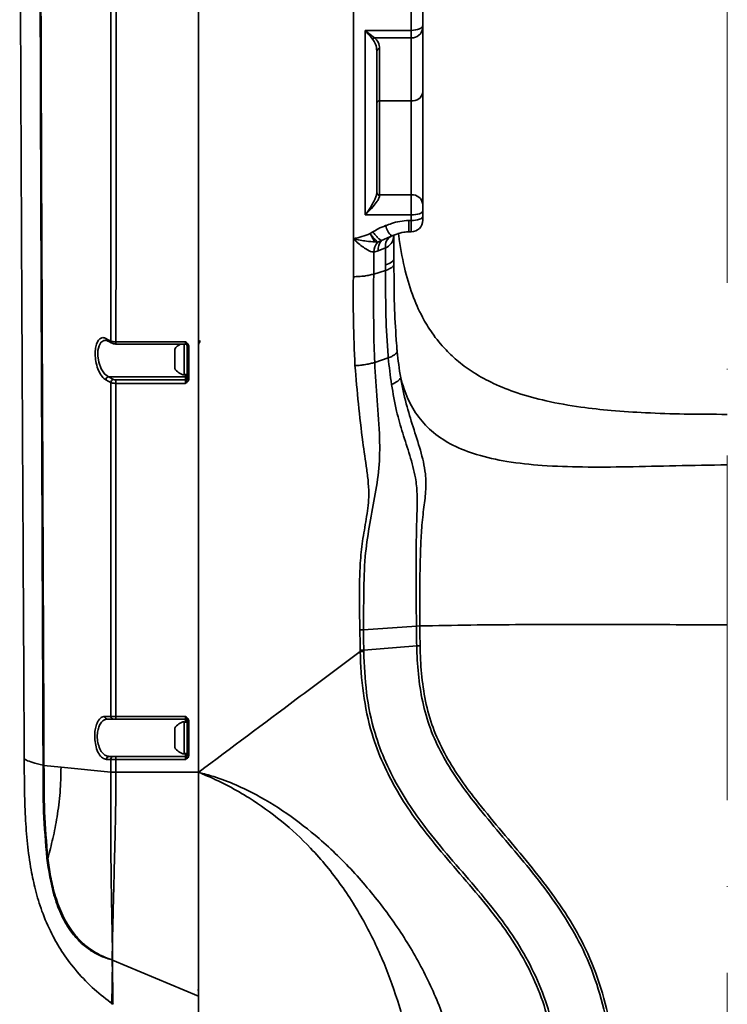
# Model space of a CAD drawing. Header units: millimetres. Extents: x -7686 to -856, y -458 to 6140.
# Tile 13 of 103: x -7053 to -6930, y 3799 to 3970. Entities that reach past the tile are written whole.
import ezdxf

# ---------------------------------------------------------------- set-up
doc = ezdxf.new("R2010")
doc.units = ezdxf.units.MM
doc.header["$LTSCALE"] = 5
doc.linetypes.add('ACAD_ISO10W100', pattern=[18, 12, -3, 0, -3])

msp = doc.modelspace()

# ---------------------------------------------------------------- linework, layer by layer
at = {"color": 40, "linetype": 'ACAD_ISO10W100', "lineweight": 20, "true_color": 0xf8d731}
msp.add_line((-6929.56, 4074.598), (-6929.56, 3031.236), dxfattribs=at)
at = {"linetype": 'Continuous', "lineweight": 35}
for p, q in [((-6982.56, 3973.797), (-6982.56, 3969.322)), ((-6992.56, 3968.473), (-6984.56, 3968.473)), ((-6984.56, 3967.183), (-6984.56, 3968.473)), ((-6982.56, 3969.322), (-6982.56, 3968.892)), ((-6982.56, 3968.892), (-6982.56, 3957.659)), ((-6984.56, 3967.183), (-6990.95, 3967.183)), ((-6984.56, 3956.187), (-6984.56, 3967.183)), ((-6990.06, 3965.284), (-6990.06, 3956.187)), ((-6990.06, 3956.187), (-6984.56, 3956.187)), ((-6990.06, 3956.187), (-6990.06, 3939.823)), ((-6984.56, 3939.823), (-6984.56, 3956.187)), ((-6982.56, 3957.659), (-6982.56, 3938.179)), ((-6990.06, 3939.823), (-6984.56, 3939.823)), ((-6990.06, 3939.823), (-6990.06, 3939.75)), ((-6984.56, 3936.321), (-6984.56, 3939.823)), ((-6982.56, 3938.179), (-6982.56, 3937.011)), ((-6984.56, 3936.321), (-6992.56, 3936.321)), ((-6984.56, 3935.361), (-6984.56, 3936.321)), ((-6982.56, 3937.011), (-6982.56, 3936.046)), ((-6982.56, 3936.046), (-6982.56, 3935.388)), ((-6984.997, 3935.361), (-6984.56, 3935.361)), ((-6984.997, 3933.388), (-6984.997, 3935.361)), ((-6984.56, 3933.388), (-6984.56, 3935.361)), ((-6991.683, 3933.068), (-6991.246, 3933.357)), ((-6988.29, 3932.527), (-6989.725, 3931.865)), ((-6987.959, 3932.68), (-6988.29, 3932.527)), ((-6984.997, 3933.388), (-6984.56, 3933.388)), ((-6994.631, 3925.564), (-6994.63, 3932.157)), ((-6989.725, 3931.865), (-6990.365, 3931.601)), ((-6989.024, 3930.565), (-6990.326, 3930.051)), ((-6990.326, 3930.051), (-6991.095, 3929.866)), ((-6991.095, 3929.866), (-6991.095, 3926.023)), ((-6987.56, 3928.74), (-6987.56, 3927.781)), ((-6991.095, 3926.023), (-6989.024, 3926.672)), ((-7035.938, 3914.202), (-7023.86, 3914.202)), ((-7035.938, 3913.842), (-7035.938, 3914.202)), ((-7035.938, 3913.842), (-7023.86, 3913.842)), ((-7024.06, 3913.842), (-7024.06, 3908.408)), ((-7023.86, 3913.842), (-7023.86, 3914.202)), ((-7023.56, 3911.258), (-7023.56, 3913.654)), ((-7023.56, 3911.19), (-7023.56, 3913.542)), ((-7025.71, 3912.957), (-7025.71, 3909.559)), ((-7023.56, 3908.508), (-7023.56, 3911.258)), ((-6990.92, 3910.631), (-6988.548, 3911.427)), ((-7024.06, 3908.508), (-7023.56, 3908.508)), ((-7023.86, 3908.119), (-7023.86, 3908.508)), ((-7023.56, 3907.812), (-7023.56, 3909.109)), ((-7037.249, 3908.119), (-7036.388, 3907.67)), ((-7023.86, 3908.119), (-7037.249, 3908.119)), ((-7035.94, 3906.987), (-7035.94, 3907.598)), ((-7035.94, 3907.598), (-7023.86, 3907.598)), ((-7023.86, 3906.987), (-7035.94, 3906.987)), ((-7023.86, 3907.598), (-7023.86, 3908.119)), ((-7023.86, 3906.987), (-7023.86, 3907.598)), ((-6992.843, 3864.074), (-6993.483, 3864.065)), ((-6992.844, 3864.074), (-6983.653, 3864.716)), ((-6983.046, 3864.741), (-6983.652, 3864.718)), ((-6992.827, 3860.511), (-6993.442, 3860.493)), ((-6993.437, 3860.26), (-6993.442, 3860.493)), ((-6992.823, 3860.279), (-6993.437, 3860.26)), ((-6992.827, 3860.511), (-6983.605, 3861.247)), ((-6983.021, 3861.276), (-6983.605, 3861.247)), ((-7037.885, 3848.988), (-7036.837, 3848.988)), ((-7036.392, 3848.508), (-7037.439, 3848.508)), ((-7035.946, 3848.963), (-7023.86, 3848.963)), ((-7035.946, 3848.508), (-7035.946, 3848.963)), ((-7023.86, 3848.508), (-7035.946, 3848.508)), ((-7023.86, 3848.508), (-7023.86, 3848.963)), ((-7023.86, 3848.008), (-7023.86, 3848.508)), ((-7023.56, 3846.03), (-7023.56, 3848.219)), ((-7025.71, 3846.957), (-7025.71, 3843.559)), ((-7024.06, 3848.108), (-7024.06, 3842.408)), ((-7023.56, 3848.008), (-7024.06, 3848.008)), ((-7023.56, 3846.097), (-7023.56, 3848.008)), ((-7023.56, 3842.508), (-7023.56, 3846.097)), ((-7023.56, 3842.267), (-7023.56, 3843.465)), ((-7036.838, 3841.492), (-7037.587, 3841.493)), ((-7037.141, 3842.008), (-7036.393, 3842.008)), ((-7035.947, 3841.473), (-7035.948, 3839.248)), ((-7035.947, 3841.473), (-7035.947, 3842.008)), ((-7035.947, 3842.008), (-7023.86, 3842.008)), ((-7023.86, 3841.473), (-7035.947, 3841.473)), ((-7024.06, 3842.508), (-7023.56, 3842.508)), ((-7023.86, 3842.008), (-7023.86, 3842.508)), ((-7023.86, 3841.473), (-7023.86, 3842.008)), ((-7048.465, 3840.463), (-7048.625, 3840.482)), ((-7048.625, 3840.479), (-7048.625, 3840.482)), ((-7048.465, 3840.463), (-7048.465, 3840.46)), ((-7045.502, 3840.158), (-7048.465, 3840.46)), ((-7036.838, 3839.276), (-7045.502, 3840.158)), ((-7035.948, 3839.248), (-7021.56, 3839.248)), ((-7021.56, 3839.229), (-7021.56, 3839.266)), ((-7021.442, 3839.232), (-7021.447, 3839.212)), ((-7021.447, 3839.212), (-7021.133, 3839.109)), ((-7047.809, 3824.305), (-7047.969, 3824.287)), ((-7036.785, 3806.624), (-7036.788, 3806.613)), ((-7036.601, 3806.568), (-7036.785, 3806.624)), ((-7036.601, 3806.568), (-7036.519, 3806.538)), ((-7021.56, 3800.255), (-7036.519, 3806.538)), ((-7021.752, 3801.233), (-7021.56, 3801.327)), ((-7036.652, 3798.952), (-7036.457, 3798.841))]:
    msp.add_line(p, q, dxfattribs=at)
at = {"linetype": 'Continuous', "lineweight": 35, "flags": 128}
for points in [[(-6984.56, 3968.473), (-6984.17, 3968.49), (-6983.794, 3968.538), (-6983.449, 3968.616), (-6983.145, 3968.722), (-6982.897, 3968.85), (-6982.712, 3968.997), (-6982.598, 3969.156), (-6982.56, 3969.322)], [(-6982.56, 3937.011), (-6982.598, 3936.876), (-6982.712, 3936.747), (-6982.897, 3936.628), (-6983.145, 3936.523), (-6983.449, 3936.437), (-6983.794, 3936.373), (-6984.17, 3936.334), (-6984.56, 3936.321)], [(-6982.56, 3936.046), (-6982.598, 3935.912), (-6982.712, 3935.784), (-6982.897, 3935.665), (-6983.145, 3935.562), (-6983.449, 3935.477), (-6983.794, 3935.413), (-6984.17, 3935.374), (-6984.56, 3935.361)], [(-6987.56, 3928.74), (-6987.584, 3928.585), (-6987.656, 3928.431), (-6987.775, 3928.281), (-6987.94, 3928.135), (-6988.15, 3927.995), (-6988.402, 3927.861), (-6988.695, 3927.737), (-6989.024, 3927.622)], [(-7037.759, 3914.461), (-7038.07, 3914.453), (-7038.547, 3914.105), (-7038.882, 3913.509), (-7039.069, 3912.717), (-7039.095, 3911.754), (-7038.921, 3910.654), (-7038.517, 3909.538), (-7037.922, 3908.636), (-7037.249, 3908.119), (-7037.249, 3908.119)], [(-7037.723, 3914.819), (-7037.281, 3914.587), (-7036.835, 3914.352)], [(-7023.56, 3913.542), (-7023.554, 3913.526), (-7023.537, 3913.51), (-7023.509, 3913.496), (-7023.472, 3913.483), (-7023.426, 3913.473), (-7023.374, 3913.465), (-7023.318, 3913.461), (-7023.26, 3913.459)], [(-7036.836, 3907.13), (-7037.281, 3907.362), (-7037.697, 3907.579)], [(-7021.635, 3839.423), (-7021.529, 3839.415), (-7021.448, 3839.4)]]:
    msp.add_lwpolyline(points, dxfattribs=at)
at = {"linetype": 'Continuous', "lineweight": 35}
for centre, radius, start, end in [((-6984.425, 3969.05), 1.872, 265.86196, 355.15486), ((-6990.725, 3966.583), 0.641, 110.56271, 148.57728), ((-6990.098, 3964.821), 0.464, 85.29501, 174.35513), ((-6990.117, 3955.741), 0.45, 82.68025, 170.03277), ((-6984.331, 3957.97), 1.798, 262.68025, 350.03277), ((-6990.1, 3940.284), 0.462, 186.11188, 275.02307), ((-6990.105, 3940.206), 0.458, 187.13446, 275.68774), ((-6984.398, 3937.982), 1.849, 6.11188, 95.02307), ((-6985.737, 3935.201), 3.361, 192.65268, 228.59767), ((-6984.56, 3935.388), 2, 270, 0), ((-6987.127, 3930.935), 1.933, 115.50902, 191.04058), ((-6988.071, 3929.615), 3.035, 139.10515, 175.25507), ((-6987.875, 3930.245), 2.459, 138.8116, 184.52499), ((-7037.301, 3914.806), 0.422, 178.21997, 240.80847), ((-7036.412, 3914.34), 0.423, 178.29203, 239.95288), ((-7023.298, 3911.258), 2.95, 118.86122, 144.8337), ((-7023.86, 3913.542), 0.3, 0, 90), ((-7023.298, 3911.258), 2.95, 215.1663, 255.03898), ((-7023.855, 3908.414), 0.295, 269.02424, 358.98981), ((-7037.153, 3907.584), 0.544, 100.14415, 180.47275), ((-7036.292, 3907.135), 0.544, 100.14849, 180.50599), ((-7023.855, 3907.893), 0.295, 269.02424, 358.98981), ((-7023.33, 3908.082), 0.355, 229.5766, 281.37468), ((-7037.412, 3848.98), 0.473, 179.01884, 266.70741), ((-7036.365, 3848.98), 0.473, 179.04605, 266.71031), ((-7023.86, 3848.208), 0.3, 0, 90), ((-7023.334, 3849.073), 0.883, 255.20328, 274.83405), ((-7023.298, 3845.258), 2.95, 104.96102, 144.8337), ((-7023.298, 3845.258), 2.95, 215.1663, 255.03898), ((-7037.111, 3841.532), 0.477, 93.61696, 184.73466), ((-7036.363, 3841.532), 0.477, 93.61798, 184.75375), ((-7023.86, 3842.308), 0.3, 270, 0), ((-7023.334, 3843.313), 1.071, 257.84928, 273.996), ((-7048.324, 3842.327), 1.873, 260.75859, 265.68084)]:
    msp.add_arc(centre, radius, start, end, dxfattribs=at)
for points, knots in [([(-7052.691, 4021.052), (-7052.675, 4013.878), (-7052.644, 3999.516), (-7052.571, 3977.645), (-7052.482, 3955.528), (-7052.379, 3933.166), (-7052.266, 3910.592), (-7052.147, 3887.827), (-7052.024, 3864.902), (-7051.944, 3849.536), (-7051.904, 3841.846)], [0, 0, 0, 0, 0.1243684, 0.248996, 0.3738114, 0.4987673, 0.6238422, 0.7490428, 0.8744058, 1, 1, 1, 1]), ([(-7048.625, 3840.482), (-7048.625, 3840.482), (-7048.653, 3847.747), (-7048.711, 3862.337), (-7048.8, 3884.132), (-7048.887, 3905.814), (-7048.97, 3927.246), (-7049.046, 3948.388), (-7049.111, 3969.218), (-7049.164, 3989.603), (-7049.191, 4002.934), (-7049.202, 4009.483), (-7049.202, 4009.483)], [0, 0, 0, 0, 0.00000034, 0.1242275, 0.24976961, 0.37541082, 0.50097649, 0.62630228, 0.75169669, 0.87704184, 0.99999966, 1, 1, 1, 1]), ([(-7049.089, 4009.331), (-7049.076, 4002.756), (-7049.048, 3989.479), (-7048.983, 3969.084), (-7048.907, 3948.27), (-7048.823, 3927.141), (-7048.735, 3905.728), (-7048.644, 3884.066), (-7048.554, 3862.297), (-7048.495, 3847.715), (-7048.465, 3840.463)], [0, 0, 0, 0, 0.12299, 0.2483484, 0.3737567, 0.4990973, 0.6246492, 0.7502758, 0.8758029, 1, 1, 1, 1]), ([(-7021.56, 3839.248), (-7021.56, 3845.26), (-7021.56, 3857.216), (-7021.56, 3874.885), (-7021.56, 3892.146), (-7021.56, 3908.908), (-7021.56, 3924.749), (-7021.56, 3939.642), (-7021.56, 3953.739), (-7021.56, 3964.941), (-7021.56, 3973.454), (-7021.56, 3979.25), (-7021.56, 3983.723), (-7021.56, 3986.965), (-7021.56, 3988.964), (-7021.56, 3990.927), (-7021.56, 3992.987), (-7021.56, 3995.16), (-7021.56, 3997.233), (-7021.56, 3998.493), (-7021.56, 3999.027)], [0, 0, 0, 0, 0.1073647, 0.21353126, 0.31753636, 0.42009516, 0.52069578, 0.61196094, 0.70142269, 0.79140394, 0.83057628, 0.86921758, 0.90619417, 0.91950527, 0.93377372, 0.94601697, 0.95864524, 0.974862, 0.98936472, 1, 1, 1, 1]), ([(-7021.56, 3839.266), (-7021.56, 3845.277), (-7021.56, 3857.231), (-7021.56, 3874.896), (-7021.56, 3892.153), (-7021.56, 3908.911), (-7021.56, 3924.75), (-7021.56, 3939.642), (-7021.56, 3953.739), (-7021.56, 3964.941), (-7021.56, 3973.454), (-7021.56, 3979.25), (-7021.56, 3983.723), (-7021.56, 3986.965), (-7021.56, 3988.964), (-7021.56, 3990.927), (-7021.56, 3992.987), (-7021.56, 3995.16), (-7021.56, 3997.233), (-7021.56, 3998.493), (-7021.56, 3999.027)], [0, 0, 0, 0, 0.1073536, 0.2135094, 0.3175038, 0.4200525, 0.5206438, 0.6119189, 0.7013903, 0.7913813, 0.8305579, 0.8692034, 0.906184, 0.9194965, 0.9337665, 0.9460111, 0.9586408, 0.9748593, 0.9893636, 1, 1, 1, 1]), ([(-7036.835, 3914.352), (-7036.835, 3916.924), (-7036.833, 3924.572), (-7036.832, 3937.128), (-7036.829, 3951.947), (-7036.825, 3966.549), (-7036.822, 3976.142), (-7036.821, 3980.939)], [0, 0, 0, 0, 0.112045, 0.3332984, 0.5545649, 0.7772696, 1, 1, 1, 1]), ([(-7035.903, 3980.655), (-7035.906, 3975.896), (-7035.912, 3966.378), (-7035.921, 3951.837), (-7035.929, 3937.02), (-7035.934, 3924.43), (-7035.937, 3916.767), (-7035.938, 3914.202)], [0, 0, 0, 0, 0.2214333, 0.4428412, 0.6654425, 0.8880301, 1, 1, 1, 1]), ([(-6994.63, 3932.157), (-6994.631, 3936.837), (-6994.631, 3946.127), (-6994.631, 3959.704), (-6994.631, 3968.541), (-6994.631, 3972.933)], [0, 0, 0, 0, 0.3380277, 0.6709475, 1, 1, 1, 1]), ([(-6984.56, 3968.473), (-6984.56, 3969.679), (-6984.56, 3971.168), (-6984.56, 3972.652), (-6984.56, 3972.933)], [0, 0, 0, 0, 0.8103999, 1, 1, 1, 1]), ([(-6992.56, 3936.321), (-6992.56, 3941.797), (-6992.56, 3952.661), (-6992.56, 3963.231), (-6992.56, 3968.473)], [0, 0, 0, 0, 0.5040358, 1, 1, 1, 1]), ([(-6992.56, 3968.473), (-6992.557, 3968.471), (-6992.361, 3968.291), (-6991.798, 3967.797), (-6991.284, 3967.425), (-6990.95, 3967.183)], [0, 0, 0, 0, 0.0045921, 0.3526207, 1, 1, 1, 1]), ([(-6991.272, 3966.917), (-6991.539, 3967.218), (-6991.951, 3967.679), (-6992.4, 3968.26), (-6992.557, 3968.47), (-6992.56, 3968.473)], [0, 0, 0, 0, 0.6471424, 0.9950404, 1, 1, 1, 1]), ([(-6990.56, 3964.867), (-6990.584, 3965.281), (-6990.627, 3966.003), (-6991.079, 3966.644), (-6991.272, 3966.917)], [0, 0, 0, 0, 0.5737771, 1, 1, 1, 1]), ([(-6990.95, 3967.183), (-6990.709, 3966.933), (-6990.151, 3966.353), (-6990.093, 3965.671), (-6990.06, 3965.284)], [0, 0, 0, 0, 0.4317154, 1, 1, 1, 1]), ([(-6990.56, 3964.867), (-6990.56, 3961.075), (-6990.56, 3952.925), (-6990.56, 3944.6), (-6990.56, 3940.149)], [0, 0, 0, 0, 0.4652832, 1, 1, 1, 1]), ([(-6992.56, 3936.321), (-6992.557, 3936.324), (-6992.493, 3936.414), (-6992.116, 3936.941), (-6991.519, 3937.837), (-6990.946, 3938.88), (-6990.625, 3939.637), (-6990.581, 3939.98), (-6990.56, 3940.149)], [0, 0, 0, 0, 0.0025483, 0.07469824, 0.43434623, 0.69235593, 0.84863892, 1, 1, 1, 1]), ([(-6990.06, 3939.75), (-6990.086, 3939.59), (-6990.139, 3939.268), (-6990.539, 3938.573), (-6991.257, 3937.637), (-6992.006, 3936.853), (-6992.476, 3936.4), (-6992.557, 3936.323), (-6992.56, 3936.321)], [0, 0, 0, 0, 0.15526357, 0.31251422, 0.56945111, 0.9259754, 0.99766212, 1, 1, 1, 1]), ([(-6991.246, 3933.357), (-6990.946, 3933.543), (-6990.241, 3933.979), (-6989.463, 3934.287), (-6989.016, 3934.465)], [0, 0, 0, 0, 0.425121, 1, 1, 1, 1]), ([(-6989.016, 3934.465), (-6988.678, 3934.587), (-6987.868, 3934.878), (-6986.537, 3935.264), (-6985.514, 3935.329), (-6984.997, 3935.361)], [0, 0, 0, 0, 0.2619305, 0.6264934, 1, 1, 1, 1]), ([(-6994.63, 3932.157), (-6994.626, 3932.158), (-6994.126, 3932.293), (-6993.126, 3932.547), (-6992.165, 3932.894), (-6991.683, 3933.068)], [0, 0, 0, 0, 0.00499215, 0.50187633, 1, 1, 1, 1]), ([(-6991.683, 3933.068), (-6991.543, 3932.775), (-6991.262, 3932.19), (-6991.031, 3931.823), (-6990.915, 3931.64)], [0, 0, 0, 0, 0.4998548, 1, 1, 1, 1]), ([(-6991.683, 3933.068), (-6991.557, 3932.895), (-6991.304, 3932.549), (-6990.945, 3932.124), (-6990.618, 3931.786), (-6990.449, 3931.663), (-6990.365, 3931.601)], [0, 0, 0, 0, 0.2494176, 0.4996118, 0.7491236, 1, 1, 1, 1]), ([(-6987.645, 3932.665), (-6987.679, 3932.309), (-6987.718, 3931.917), (-6988.079, 3931.251), (-6988.454, 3930.861), (-6988.935, 3930.612), (-6989.024, 3930.565)], [0, 0, 0, 0, 0.381662, 0.4210489, 0.8920634, 1, 1, 1, 1]), ([(-6987.913, 3932.688), (-6987.685, 3932.772), (-6987.003, 3933.025), (-6986.037, 3933.33), (-6985.268, 3933.36), (-6984.991, 3933.371)], [0, 0, 0, 0, 0.2418656, 0.7264749, 1, 1, 1, 1]), ([(-6987.56, 3932.817), (-6987.56, 3932.385), (-6987.56, 3931.029), (-6987.56, 3929.668), (-6987.56, 3928.74)], [0, 0, 0, 0, 0.31822, 1, 1, 1, 1]), ([(-6929.56, 3901.588), (-6932.06, 3901.597), (-6936.802, 3901.614), (-6943.537, 3901.821), (-6949.534, 3902.205), (-6955.315, 3902.838), (-6960.795, 3903.792), (-6965.89, 3905.173), (-6970.09, 3906.822), (-6973.512, 3908.673), (-6976.268, 3910.653), (-6978.759, 3912.96), (-6980.883, 3915.564), (-6982.847, 3918.807), (-6984.513, 3922.613), (-6985.878, 3927.393), (-6986.533, 3931.027), (-6986.761, 3933.057), (-6986.777, 3933.201)], [0, 0, 0, 0, 0.1015048, 0.1924557, 0.2734874, 0.3453726, 0.4284918, 0.4990918, 0.5593649, 0.6113364, 0.6567222, 0.6968362, 0.7489349, 0.7926323, 0.8504308, 0.9170591, 0.9940807, 1, 1, 1, 1]), ([(-6990.915, 3931.64), (-6991.381, 3931.672), (-6992.205, 3931.728), (-6993.464, 3931.927), (-6994.234, 3932.074), (-6994.625, 3932.156), (-6994.63, 3932.157)], [0, 0, 0, 0, 0.391044, 0.6915324, 0.9952725, 1, 1, 1, 1]), ([(-6991.095, 3929.866), (-6991.182, 3929.873), (-6991.626, 3929.909), (-6992.67, 3930.466), (-6993.754, 3931.355), (-6994.472, 3932.01), (-6994.627, 3932.154), (-6994.63, 3932.157)], [0, 0, 0, 0, 0.0764694, 0.3878326, 0.8674595, 0.9971151, 1, 1, 1, 1]), ([(-6990.365, 3931.601), (-6990.452, 3931.598), (-6990.627, 3931.593), (-6990.819, 3931.624), (-6990.915, 3931.64)], [0, 0, 0, 0, 0.49990695, 1, 1, 1, 1]), ([(-6989.024, 3927.622), (-6989.024, 3928.54), (-6989.024, 3929.522), (-6989.024, 3930.502), (-6989.024, 3930.565)], [0, 0, 0, 0, 0.935157, 1, 1, 1, 1]), ([(-6989.024, 3926.672), (-6989.024, 3926.672), (-6989.024, 3926.989), (-6989.024, 3927.305), (-6989.024, 3927.622)], [0, 0, 0, 0, 0.0000599, 1, 1, 1, 1]), ([(-6987.56, 3927.781), (-6987.559, 3927.412), (-6987.557, 3924.773), (-6987.556, 3920.148), (-6987.248, 3915.861), (-6987.105, 3913.873)], [0, 0, 0, 0, 0.0802203, 0.5732764, 1, 1, 1, 1]), ([(-6994.354, 3910.073), (-6994.46, 3912.666), (-6994.672, 3917.856), (-6994.645, 3922.993), (-6994.631, 3925.564)], [0, 0, 0, 0, 0.4995373, 1, 1, 1, 1]), ([(-6991.095, 3926.023), (-6991.098, 3924.735), (-6991.104, 3921.536), (-6991.106, 3916.408), (-6991.01, 3912.552), (-6990.92, 3910.631), (-6990.92, 3910.631)], [0, 0, 0, 0, 0.2528699, 0.6284768, 0.9999963, 1, 1, 1, 1]), ([(-6988.548, 3911.427), (-6988.548, 3911.427), (-6988.558, 3911.539), (-6988.778, 3913.978), (-6988.999, 3918.707), (-6989.023, 3923.67), (-6989.024, 3926.305), (-6989.024, 3926.672), (-6989.024, 3926.672)], [0, 0, 0, 0, 0.0000038, 0.0219621, 0.4789907, 0.9274065, 0.9999962, 1, 1, 1, 1]), ([(-7037.697, 3907.579), (-7037.926, 3907.746), (-7038.383, 3908.08), (-7038.98, 3909.139), (-7039.392, 3910.428), (-7039.574, 3911.744), (-7039.547, 3912.903), (-7039.35, 3913.85), (-7039.002, 3914.556), (-7038.514, 3914.957), (-7038.06, 3914.975), (-7037.788, 3914.849), (-7037.723, 3914.819)], [0, 0, 0, 0, 0.1238623, 0.2479687, 0.3640574, 0.4673812, 0.5613647, 0.6527465, 0.747748, 0.85092, 0.9645244, 1, 1, 1, 1]), ([(-7037.756, 3914.5), (-7037.747, 3914.503), (-7037.685, 3914.522), (-7037.584, 3914.468), (-7037.498, 3914.422)], [0, 0, 0, 0, 0.1477238, 1, 1, 1, 1]), ([(-7037.507, 3914.438), (-7037.3, 3914.329), (-7037.004, 3914.173), (-7036.708, 3914.018), (-7036.619, 3913.971)], [0, 0, 0, 0, 0.6999997, 1, 1, 1, 1]), ([(-7036.835, 3914.352), (-7036.775, 3914.327), (-7036.656, 3914.275), (-7036.369, 3914.223), (-7036.117, 3914.204), (-7035.972, 3914.203), (-7035.938, 3914.202)], [0, 0, 0, 0, 0.3030777, 0.6061733, 0.9092356, 1, 1, 1, 1]), ([(-7036.618, 3913.986), (-7036.57, 3913.958), (-7036.451, 3913.89), (-7036.228, 3913.858), (-7036.035, 3913.837), (-7035.938, 3913.842), (-7035.938, 3913.842)], [0, 0, 0, 0, 0.2493036, 0.6143253, 0.9980811, 1, 1, 1, 1]), ([(-7023.86, 3914.202), (-7023.858, 3914.201), (-7023.741, 3914.137), (-7023.545, 3914.026), (-7023.339, 3913.793), (-7023.266, 3913.599), (-7023.261, 3913.486), (-7023.26, 3913.459)], [0, 0, 0, 0, 0.00476469, 0.39414643, 0.65543272, 0.91867211, 1, 1, 1, 1]), ([(-7023.56, 3913.542), (-7023.563, 3913.575), (-7023.571, 3913.65), (-7023.641, 3913.773), (-7023.739, 3913.904), (-7023.811, 3914.068), (-7023.85, 3914.176), (-7023.859, 3914.201), (-7023.86, 3914.202)], [0, 0, 0, 0, 0.1286901, 0.2898029, 0.5927399, 0.909014, 0.9947167, 1, 1, 1, 1]), ([(-7023.26, 3913.459), (-7023.26, 3912.507), (-7023.26, 3910.602), (-7023.26, 3908.69), (-7023.26, 3907.734)], [0, 0, 0, 0, 0.5000152, 1, 1, 1, 1]), ([(-7021.56, 3913.893), (-7021.558, 3913.894), (-7021.504, 3913.93), (-7021.425, 3914.039), (-7021.329, 3914.226), (-7021.316, 3914.38), (-7021.31, 3914.46)], [0, 0, 0, 0, 0.0109666, 0.3042289, 0.6352372, 1, 1, 1, 1]), ([(-6987.105, 3913.873), (-6987.089, 3913.54), (-6987.069, 3913.097), (-6987.022, 3912.653), (-6987.011, 3912.542)], [0, 0, 0, 0, 0.7501219, 1, 1, 1, 1]), ([(-6987.011, 3912.542), (-6986.833, 3911.016), (-6986.654, 3909.491), (-6986.391, 3907.972), (-6986.391, 3907.972)], [0, 0, 0, 0, 0.9999874, 1, 1, 1, 1]), ([(-6993.485, 3864.065), (-6993.581, 3867.934), (-6993.709, 3873.104), (-6993.085, 3879.523), (-6992.36, 3883.333), (-6991.894, 3886.698), (-6991.988, 3889.595), (-6992.402, 3892.788), (-6993.445, 3899.615), (-6993.969, 3905.641), (-6994.354, 3910.073)], [0, 0, 0, 0, 0.2480988, 0.3315089, 0.4151957, 0.4986544, 0.5506285, 0.6027255, 0.7077827, 1, 1, 1, 1]), ([(-6990.92, 3910.631), (-6990.92, 3910.631), (-6990.715, 3906.248), (-6990.007, 3900.146), (-6990.042, 3892.21), (-6990.908, 3887.081), (-6991.916, 3881.975), (-6992.699, 3876.431), (-6992.852, 3870.455), (-6992.84, 3866.203), (-6992.844, 3864.074), (-6992.844, 3864.074)], [0, 0, 0, 0, 0.0000013, 0.2866138, 0.396383, 0.5069, 0.6180642, 0.7287211, 0.8643165, 0.9999987, 1, 1, 1, 1]), ([(-6987.985, 3906.782), (-6988.194, 3908.329), (-6988.404, 3909.877), (-6988.548, 3911.427), (-6988.548, 3911.427)], [0, 0, 0, 0, 0.9999877, 1, 1, 1, 1]), ([(-7036.837, 3848.988), (-7036.836, 3855.36), (-7036.835, 3868.123), (-7036.839, 3887.559), (-7036.837, 3900.465), (-7036.836, 3907.13)], [0, 0, 0, 0, 0.3253112, 0.6515638, 1, 1, 1, 1]), ([(-7035.94, 3906.987), (-7036.053, 3906.99), (-7036.278, 3906.995), (-7036.576, 3907.04), (-7036.752, 3907.09), (-7036.821, 3907.123), (-7036.836, 3907.13)], [0, 0, 0, 0, 0.3038365, 0.607673, 0.9115095, 1, 1, 1, 1]), ([(-7036.388, 3907.67), (-7036.38, 3907.666), (-7036.346, 3907.65), (-7036.258, 3907.625), (-7036.109, 3907.602), (-7035.997, 3907.6), (-7035.94, 3907.598)], [0, 0, 0, 0, 0.0884905, 0.3923272, 0.6961636, 1, 1, 1, 1]), ([(-7035.94, 3906.987), (-7035.942, 3900.333), (-7035.945, 3887.471), (-7035.943, 3868.076), (-7035.945, 3855.341), (-7035.946, 3848.963)], [0, 0, 0, 0, 0.3485476, 0.673785, 1, 1, 1, 1]), ([(-7023.56, 3907.812), (-7023.563, 3907.774), (-7023.571, 3907.687), (-7023.641, 3907.525), (-7023.739, 3907.328), (-7023.811, 3907.126), (-7023.85, 3907.013), (-7023.859, 3906.988), (-7023.86, 3906.987)], [0, 0, 0, 0, 0.1286902, 0.2898034, 0.5927406, 0.9090139, 0.9947168, 1, 1, 1, 1]), ([(-7023.26, 3907.734), (-7023.266, 3907.669), (-7023.279, 3907.532), (-7023.396, 3907.319), (-7023.583, 3907.146), (-7023.755, 3907.045), (-7023.84, 3906.997), (-7023.858, 3906.988), (-7023.86, 3906.987)], [0, 0, 0, 0, 0.1966122, 0.4111246, 0.7106256, 0.9400352, 0.9952382, 1, 1, 1, 1]), ([(-6983.654, 3864.715), (-6983.654, 3864.715), (-6983.691, 3869.053), (-6983.779, 3875.783), (-6983.596, 3883.464), (-6983.481, 3887.749), (-6983.808, 3890.957), (-6984.803, 3894.473), (-6986.045, 3898.3), (-6987.238, 3902.379), (-6987.722, 3905.231), (-6987.985, 3906.782)], [0, 0, 0, 0, 0.0000014, 0.3039689, 0.4731531, 0.5376349, 0.6018929, 0.696551, 0.791689, 0.886709, 1, 1, 1, 1]), ([(-6986.392, 3907.975), (-6986.392, 3907.975), (-6986.129, 3906.458), (-6985.536, 3903.582), (-6984.236, 3899.398), (-6982.931, 3895.373), (-6981.998, 3891.599), (-6981.977, 3888.128), (-6982.451, 3884.864), (-6982.79, 3881.387), (-6983.101, 3874.621), (-6983.057, 3869.082), (-6983.047, 3864.744), (-6983.047, 3864.744)], [0, 0, 0, 0, 0.0000014, 0.1075406, 0.2036197, 0.2998919, 0.3953693, 0.4660524, 0.5370514, 0.6200147, 0.7031014, 0.9999986, 1, 1, 1, 1]), ([(-6929.56, 3892.809), (-6932.553, 3892.756), (-6938.36, 3892.654), (-6946.754, 3892.428), (-6954.496, 3892.369), (-6961.494, 3892.602), (-6967.686, 3893.248), (-6972.959, 3894.39), (-6977.314, 3896.073), (-6980.776, 3898.295), (-6983.413, 3901.08), (-6985.318, 3904.354), (-6986.025, 3906.737), (-6986.391, 3907.972)], [0, 0, 0, 0, 0.1354929, 0.2628676, 0.3801145, 0.4858578, 0.5796345, 0.6622071, 0.7318556, 0.7967863, 0.8609351, 0.9278978, 1, 1, 1, 1]), ([(-6993.442, 3860.493), (-6993.447, 3860.768), (-6993.459, 3861.349), (-6993.47, 3862.234), (-6993.478, 3863.15), (-6993.481, 3863.76), (-6993.483, 3864.065)], [0, 0, 0, 0, 0.2309203, 0.4872896, 0.7436494, 1, 1, 1, 1]), ([(-6992.843, 3864.074), (-6992.843, 3864.074), (-6992.844, 3863.769), (-6992.844, 3863.16), (-6992.843, 3862.246), (-6992.837, 3861.363), (-6992.831, 3860.785), (-6992.827, 3860.511), (-6992.827, 3860.511)], [0, 0, 0, 0, 0.0000167, 0.2566968, 0.5131578, 0.7693933, 0.9999833, 1, 1, 1, 1]), ([(-6983.605, 3861.247), (-6983.605, 3861.247), (-6983.612, 3861.552), (-6983.623, 3862.162), (-6983.636, 3863.077), (-6983.645, 3863.929), (-6983.65, 3864.474), (-6983.652, 3864.715), (-6983.652, 3864.715)], [0, 0, 0, 0, 0.0000172, 0.2637032, 0.527601, 0.7917031, 0.9999828, 1, 1, 1, 1]), ([(-6929.56, 3864.949), (-6932.519, 3864.952), (-6938.465, 3864.958), (-6947.386, 3864.983), (-6956.338, 3864.996), (-6965.29, 3864.975), (-6974.261, 3864.908), (-6980.111, 3864.798), (-6983.046, 3864.743)], [0, 0, 0, 0, 0.1653654, 0.3322658, 0.4995433, 0.6662961, 0.832566, 1, 1, 1, 1]), ([(-6983.046, 3864.743), (-6983.046, 3864.743), (-6983.045, 3864.501), (-6983.044, 3863.954), (-6983.04, 3863.102), (-6983.034, 3862.188), (-6983.025, 3861.58), (-6983.021, 3861.276)], [0, 0, 0, 0, 0.00001719, 0.20976579, 0.47363161, 0.73703332, 1, 1, 1, 1]), ([(-7021.54, 3839.262), (-7015.88, 3843.499), (-7006.511, 3850.51), (-6997.144, 3857.495), (-6993.437, 3860.26)], [0, 0, 0, 0, 0.6041914, 1, 1, 1, 1]), ([(-6958.848, 3774.342), (-6958.848, 3774.342), (-6958.847, 3776.816), (-6958.862, 3781.77), (-6959.326, 3789.186), (-6960.52, 3796.042), (-6962.632, 3802.157), (-6965.315, 3807.507), (-6968.269, 3812.021), (-6971.718, 3816.468), (-6975.524, 3820.941), (-6979.904, 3826.017), (-6983.813, 3830.96), (-6987.034, 3835.898), (-6989.553, 3840.771), (-6991.698, 3846.463), (-6993.04, 3853.014), (-6993.379, 3857.845), (-6993.437, 3860.26), (-6993.437, 3860.26)], [0, 0, 0, 0, 0.0000006, 0.0779961, 0.1559837, 0.2335642, 0.2958803, 0.3585173, 0.4209813, 0.4648437, 0.5350073, 0.6051851, 0.6752707, 0.7326646, 0.7901775, 0.8474521, 0.9236533, 0.9999994, 1, 1, 1, 1]), ([(-6992.827, 3860.511), (-6992.827, 3860.511), (-6992.826, 3860.433), (-6992.824, 3860.356), (-6992.823, 3860.279)], [0, 0, 0, 0, 0.00025677, 1, 1, 1, 1]), ([(-6992.823, 3860.279), (-6992.719, 3857.885), (-6992.512, 3853.103), (-6991.187, 3846.609), (-6989.083, 3840.969), (-6986.59, 3836.145), (-6983.387, 3831.243), (-6979.487, 3826.324), (-6975.109, 3821.257), (-6971.303, 3816.781), (-6967.843, 3812.31), (-6964.868, 3807.75), (-6962.167, 3802.34), (-6960.047, 3796.169), (-6958.85, 3789.265), (-6958.382, 3781.807), (-6958.363, 3776.826), (-6958.362, 3774.338), (-6958.362, 3774.338)], [0, 0, 0, 0, 0.0755859, 0.1510165, 0.207706, 0.2646409, 0.3214569, 0.3914587, 0.4615523, 0.5316306, 0.575755, 0.6388624, 0.7021468, 0.7651087, 0.8431341, 0.9215627, 0.9999994, 1, 1, 1, 1]), ([(-6948.938, 3774.179), (-6948.938, 3774.179), (-6948.937, 3776.339), (-6948.946, 3780.662), (-6949.222, 3787.42), (-6950.118, 3794.418), (-6951.856, 3801.536), (-6954.385, 3808.105), (-6957.69, 3813.968), (-6961.41, 3819.23), (-6965.463, 3824.263), (-6969.641, 3829.201), (-6973.45, 3833.779), (-6976.702, 3838.141), (-6979.279, 3842.34), (-6981.341, 3846.803), (-6982.67, 3851.525), (-6983.39, 3856.364), (-6983.569, 3859.62), (-6983.605, 3861.247), (-6983.605, 3861.247)], [0, 0, 0, 0, 0.0000006, 0.0673014, 0.1345708, 0.210242, 0.2861039, 0.3615749, 0.4278545, 0.4943113, 0.561175, 0.6282024, 0.6949622, 0.7459739, 0.7970393, 0.8478532, 0.8984089, 0.9492362, 0.9999994, 1, 1, 1, 1]), ([(-6983.021, 3861.276), (-6982.966, 3859.666), (-6982.856, 3856.445), (-6982.163, 3851.656), (-6980.877, 3846.978), (-6978.842, 3842.558), (-6976.29, 3838.402), (-6973.049, 3834.064), (-6969.241, 3829.488), (-6965.051, 3824.531), (-6960.989, 3819.476), (-6957.262, 3814.192), (-6953.947, 3808.296), (-6951.406, 3801.682), (-6949.659, 3794.507), (-6948.76, 3787.465), (-6948.479, 3780.674), (-6948.472, 3776.339), (-6948.469, 3774.171)], [0, 0, 0, 0, 0.0501845, 0.1004288, 0.1503925, 0.2006878, 0.2512418, 0.3017436, 0.3687289, 0.4359826, 0.5030717, 0.5697533, 0.6362572, 0.7123175, 0.7887712, 0.8650338, 0.9325014, 1, 1, 1, 1]), ([(-7037.587, 3841.493), (-7037.826, 3841.543), (-7038.305, 3841.644), (-7038.951, 3842.434), (-7039.417, 3843.567), (-7039.644, 3844.857), (-7039.648, 3846.083), (-7039.473, 3847.163), (-7039.142, 3848.061), (-7038.664, 3848.72), (-7038.216, 3848.969), (-7037.946, 3848.985), (-7037.885, 3848.988)], [0, 0, 0, 0, 0.125865, 0.2519348, 0.3706915, 0.4760406, 0.5705078, 0.6610093, 0.7543043, 0.8555037, 0.9675422, 1, 1, 1, 1]), ([(-7037.439, 3848.508), (-7037.5, 3848.505), (-7037.77, 3848.491), (-7038.216, 3848.277), (-7038.695, 3847.707), (-7039.027, 3846.928), (-7039.203, 3845.99), (-7039.198, 3844.922), (-7038.969, 3843.8), (-7038.502, 3842.819), (-7037.858, 3842.139), (-7037.381, 3842.052), (-7037.141, 3842.008)], [0, 0, 0, 0, 0.03292322, 0.14627873, 0.24789079, 0.34066197, 0.42989094, 0.52269979, 0.62665417, 0.74512997, 0.87230476, 1, 1, 1, 1]), ([(-7036.837, 3848.988), (-7036.776, 3848.984), (-7036.655, 3848.975), (-7036.365, 3848.967), (-7036.116, 3848.964), (-7035.975, 3848.963), (-7035.946, 3848.963)], [0, 0, 0, 0, 0.3067677, 0.6138752, 0.9203372, 1, 1, 1, 1]), ([(-7035.946, 3848.508), (-7035.961, 3848.508), (-7036.031, 3848.508), (-7036.156, 3848.508), (-7036.3, 3848.508), (-7036.361, 3848.508), (-7036.392, 3848.508)], [0, 0, 0, 0, 0.079588, 0.3858206, 0.6929282, 1, 1, 1, 1]), ([(-7023.86, 3848.963), (-7023.858, 3848.963), (-7023.741, 3848.895), (-7023.545, 3848.78), (-7023.339, 3848.539), (-7023.266, 3848.338), (-7023.261, 3848.22), (-7023.26, 3848.193)], [0, 0, 0, 0, 0.0047643, 0.3941963, 0.6554773, 0.9187097, 1, 1, 1, 1]), ([(-7023.56, 3848.219), (-7023.563, 3848.255), (-7023.571, 3848.337), (-7023.641, 3848.479), (-7023.739, 3848.639), (-7023.811, 3848.823), (-7023.85, 3848.936), (-7023.859, 3848.962), (-7023.86, 3848.963)], [0, 0, 0, 0, 0.1286922, 0.2898175, 0.5927588, 0.9090132, 0.994717, 1, 1, 1, 1]), ([(-7023.26, 3848.193), (-7023.26, 3847.202), (-7023.26, 3845.22), (-7023.26, 3843.237), (-7023.26, 3842.245)], [0, 0, 0, 0, 0.50000053, 1, 1, 1, 1]), ([(-7048.625, 3840.482), (-7049.282, 3840.632), (-7050.586, 3840.931), (-7051.582, 3841.385), (-7052.017, 3841.69), (-7051.9, 3841.844), (-7051.898, 3841.846)], [0, 0, 0, 0, 0.3351209, 0.665806, 0.9942173, 1, 1, 1, 1]), ([(-7051.904, 3841.849), (-7051.895, 3840.056), (-7051.878, 3836.59), (-7051.734, 3831.573), (-7051.389, 3826.818), (-7050.813, 3822.59), (-7049.971, 3818.668), (-7048.836, 3814.932), (-7047.297, 3811.328), (-7045.352, 3807.929), (-7043.017, 3804.772), (-7040.202, 3801.749), (-7037.973, 3800.017), (-7036.886, 3799.172)], [0, 0, 0, 0, 0.1137843, 0.2200554, 0.3184645, 0.4162409, 0.4905922, 0.5728479, 0.6637794, 0.7387569, 0.8210193, 0.9126545, 1, 1, 1, 1]), ([(-7036.838, 3839.276), (-7036.838, 3839.276), (-7036.833, 3840.014), (-7036.836, 3840.753), (-7036.838, 3841.492)], [0, 0, 0, 0, 0.000027, 1, 1, 1, 1]), ([(-7035.947, 3841.473), (-7036.06, 3841.474), (-7036.284, 3841.475), (-7036.582, 3841.481), (-7036.756, 3841.487), (-7036.824, 3841.491), (-7036.838, 3841.492)], [0, 0, 0, 0, 0.3062989, 0.6124717, 0.9188, 1, 1, 1, 1]), ([(-7036.393, 3842.008), (-7036.386, 3842.008), (-7036.352, 3842.008), (-7036.265, 3842.008), (-7036.116, 3842.008), (-7036.004, 3842.008), (-7035.947, 3842.008)], [0, 0, 0, 0, 0.0812649, 0.3877282, 0.6938583, 1, 1, 1, 1]), ([(-7023.56, 3842.267), (-7023.563, 3842.229), (-7023.571, 3842.144), (-7023.641, 3841.99), (-7023.739, 3841.811), (-7023.811, 3841.615), (-7023.85, 3841.5), (-7023.859, 3841.475), (-7023.86, 3841.473)], [0, 0, 0, 0, 0.1286924, 0.2898186, 0.5927604, 0.9090132, 0.994717, 1, 1, 1, 1]), ([(-7023.26, 3842.245), (-7023.266, 3842.178), (-7023.279, 3842.037), (-7023.396, 3841.816), (-7023.583, 3841.638), (-7023.755, 3841.534), (-7023.84, 3841.484), (-7023.858, 3841.474), (-7023.86, 3841.473)], [0, 0, 0, 0, 0.1966158, 0.4111431, 0.7106436, 0.9400354, 0.9952386, 1, 1, 1, 1]), ([(-7047.969, 3824.287), (-7048.192, 3826.975), (-7048.639, 3832.365), (-7048.63, 3837.77), (-7048.625, 3840.479)], [0, 0, 0, 0, 0.4987682, 1, 1, 1, 1]), ([(-7048.465, 3840.46), (-7048.465, 3840.46), (-7048.454, 3837.769), (-7048.484, 3832.374), (-7048.034, 3826.997), (-7047.809, 3824.305)], [0, 0, 0, 0, 0.0000037, 0.499392, 1, 1, 1, 1]), ([(-7045.502, 3840.158), (-7045.535, 3838.674), (-7045.6, 3835.707), (-7046.141, 3831.515), (-7046.891, 3827.658), (-7047.503, 3825.423), (-7047.809, 3824.305)], [0, 0, 0, 0, 0.2548215, 0.5096437, 0.7547899, 1, 1, 1, 1]), ([(-7036.56, 3808.926), (-7036.56, 3808.944), (-7036.566, 3809.255), (-7036.593, 3810.653), (-7036.646, 3813.395), (-7036.724, 3817.486), (-7036.79, 3821.801), (-7036.827, 3826.154), (-7036.842, 3830.396), (-7036.841, 3834.79), (-7036.838, 3837.777), (-7036.838, 3839.276), (-7036.838, 3839.276)], [0, 0, 0, 0, 0.0025061, 0.0435391, 0.1910844, 0.3471193, 0.5030931, 0.6299072, 0.7566482, 0.8783693, 0.9999984, 1, 1, 1, 1]), ([(-7036.838, 3839.276), (-7036.79, 3839.272), (-7036.694, 3839.263), (-7036.475, 3839.254), (-7036.222, 3839.248), (-7036.039, 3839.248), (-7035.948, 3839.248)], [0, 0, 0, 0, 0.2500004, 0.5000001, 0.75, 1, 1, 1, 1]), ([(-7035.948, 3839.248), (-7035.948, 3839.248), (-7035.948, 3837.721), (-7035.969, 3834.677), (-7036.044, 3830.232), (-7036.145, 3825.976), (-7036.26, 3821.689), (-7036.371, 3817.485), (-7036.438, 3814.731), (-7036.494, 3812.211), (-7036.52, 3810.993), (-7036.546, 3809.62), (-7036.553, 3809.288), (-7036.559, 3808.979), (-7036.559, 3808.943), (-7036.56, 3808.926)], [0, 0, 0, 0, 0.0000016, 0.1229479, 0.2460051, 0.3729116, 0.4999098, 0.6516372, 0.8034249, 0.8103438, 0.952159, 0.9568058, 0.9949021, 0.9976228, 1, 1, 1, 1]), ([(-7021.56, 3839.266), (-7021.556, 3839.265), (-7021.55, 3839.264), (-7021.543, 3839.263), (-7021.54, 3839.262)], [0, 0, 0, 0, 0.5920316, 1, 1, 1, 1]), ([(-7021.56, 3839.248), (-7021.56, 3836.84), (-7021.56, 3832.03), (-7021.56, 3827.434), (-7021.56, 3825.139)], [0, 0, 0, 0, 0.50066158, 1, 1, 1, 1]), ([(-7021.56, 3825.139), (-7021.56, 3827.434), (-7021.56, 3832.03), (-7021.56, 3836.84), (-7021.56, 3839.248)], [0, 0, 0, 0, 0.4993384, 1, 1, 1, 1]), ([(-7021.447, 3839.212), (-7021.447, 3839.212), (-7021.485, 3839.215), (-7021.522, 3839.222), (-7021.56, 3839.229), (-7021.56, 3839.229)], [0, 0, 0, 0, 0.0005476, 0.999474, 1, 1, 1, 1]), ([(-7021.54, 3839.262), (-7021.54, 3839.262), (-7021.508, 3839.251), (-7021.475, 3839.241), (-7021.442, 3839.232)], [0, 0, 0, 0, 0.000583, 1, 1, 1, 1]), ([(-7021.141, 3839.071), (-7021.139, 3839.077), (-7021.137, 3839.09), (-7021.135, 3839.102), (-7021.133, 3839.109)], [0, 0, 0, 0, 0.4999157, 1, 1, 1, 1]), ([(-6983.253, 3775.499), (-6983.35, 3777.921), (-6983.544, 3782.763), (-6984.485, 3790.185), (-6986.262, 3797.694), (-6988.849, 3805.217), (-6992.252, 3812.587), (-6996.577, 3819.644), (-7001.609, 3825.791), (-7007.059, 3830.855), (-7013.029, 3835.141), (-7017.863, 3837.7), (-7020.755, 3838.91), (-7021.141, 3839.071)], [0, 0, 0, 0, 0.0923628, 0.1847509, 0.2861462, 0.3877983, 0.4891715, 0.5965285, 0.7038324, 0.792091, 0.8803373, 0.9840332, 1, 1, 1, 1]), ([(-7021.133, 3839.109), (-7020.729, 3839.009), (-7018.99, 3838.582), (-7016.003, 3837.508), (-7011.36, 3835.351), (-7006.12, 3832.17), (-7000.091, 3827.457), (-6994.241, 3821.716), (-6988.747, 3815.015), (-6984.007, 3807.827), (-6980.173, 3800.207), (-6977.603, 3792.959), (-6976.229, 3786.27), (-6975.589, 3780.317), (-6975.385, 3776.333), (-6975.308, 3774.342), (-6975.308, 3774.342)], [0, 0, 0, 0, 0.0147524, 0.0634013, 0.1120887, 0.1960059, 0.2799862, 0.3828814, 0.4858075, 0.586326, 0.6871653, 0.7875079, 0.8581926, 0.9291032, 0.9999993, 1, 1, 1, 1]), ([(-7036.788, 3806.613), (-7036.791, 3806.614), (-7037.462, 3806.808), (-7038.773, 3807.297), (-7040.664, 3808.363), (-7042.389, 3809.814), (-7044.133, 3811.886), (-7045.63, 3814.604), (-7047.142, 3818.837), (-7047.643, 3822.135), (-7047.969, 3824.287)], [0, 0, 0, 0, 0.0004158, 0.0944057, 0.1883305, 0.292457, 0.3966869, 0.5519271, 0.7076661, 1, 1, 1, 1]), ([(-7047.809, 3824.305), (-7047.809, 3824.305), (-7047.678, 3823.232), (-7047.359, 3821.093), (-7046.609, 3817.867), (-7045.474, 3814.686), (-7043.981, 3812.002), (-7042.26, 3809.949), (-7040.049, 3808.044), (-7038.093, 3807.069), (-7036.785, 3806.624), (-7036.785, 3806.624)], [0, 0, 0, 0, 0.0000027, 0.1469494, 0.2937847, 0.4495195, 0.6047991, 0.7085459, 0.8122242, 0.9999973, 1, 1, 1, 1]), ([(-7021.56, 3825.139), (-7021.56, 3823.466), (-7021.56, 3820.122), (-7021.56, 3815.41), (-7021.56, 3810.283), (-7021.56, 3804.96), (-7021.56, 3801.82), (-7021.56, 3800.255)], [0, 0, 0, 0, 0.1663585, 0.3323842, 0.5001131, 0.750783, 1, 1, 1, 1]), ([(-7021.56, 3800.255), (-7021.56, 3801.82), (-7021.56, 3804.959), (-7021.56, 3810.947), (-7021.56, 3817.64), (-7021.56, 3822.645), (-7021.56, 3825.139)], [0, 0, 0, 0, 0.2492957, 0.5000448, 0.7507956, 1, 1, 1, 1]), ([(-7036.601, 3806.568), (-7036.601, 3806.568), (-7036.594, 3806.935), (-7036.582, 3807.684), (-7036.567, 3808.495), (-7036.56, 3808.912), (-7036.56, 3808.926)], [0, 0, 0, 0, 0.0000137, 0.4994061, 0.9841202, 1, 1, 1, 1]), ([(-7036.56, 3808.926), (-7036.559, 3808.912), (-7036.552, 3808.49), (-7036.537, 3807.669), (-7036.527, 3806.911), (-7036.519, 3806.538), (-7036.519, 3806.538)], [0, 0, 0, 0, 0.016202, 0.4990413, 0.9999863, 1, 1, 1, 1]), ([(-7036.56, 3804.837), (-7036.56, 3804.848), (-7036.566, 3805.119), (-7036.579, 3805.679), (-7036.591, 3806.261), (-7036.601, 3806.568), (-7036.601, 3806.568)], [0, 0, 0, 0, 0.020172, 0.4996935, 0.9999834, 1, 1, 1, 1]), ([(-7036.519, 3806.538), (-7036.519, 3806.538), (-7036.527, 3806.238), (-7036.541, 3805.665), (-7036.554, 3805.115), (-7036.56, 3804.848), (-7036.56, 3804.837)], [0, 0, 0, 0, 0.0000167, 0.4987975, 0.9794819, 1, 1, 1, 1]), ([(-7036.652, 3798.952), (-7036.65, 3799.038), (-7036.647, 3799.22), (-7036.634, 3800.414), (-7036.61, 3802.269), (-7036.581, 3803.929), (-7036.56, 3804.823), (-7036.56, 3804.837)], [0, 0, 0, 0, 0.2348667, 0.4944553, 0.757593, 0.9961588, 1, 1, 1, 1]), ([(-7036.56, 3804.837), (-7036.56, 3804.824), (-7036.544, 3804.106), (-7036.519, 3802.807), (-7036.494, 3801.216), (-7036.476, 3799.998), (-7036.463, 3799.093), (-7036.459, 3798.93), (-7036.457, 3798.841)], [0, 0, 0, 0, 0.0036938, 0.1921349, 0.380587, 0.574514, 0.7684223, 1, 1, 1, 1]), ([(-7021.56, 3792.414), (-7021.56, 3792.409), (-7021.56, 3792.239), (-7021.56, 3792.857), (-7021.56, 3794.293), (-7021.56, 3796.711), (-7021.56, 3799.077), (-7021.56, 3800.255)], [0, 0, 0, 0, 0.0078672, 0.2552246, 0.5039495, 0.7530737, 1, 1, 1, 1]), ([(-7021.56, 3792.426), (-7021.56, 3792.58), (-7021.56, 3792.886), (-7021.56, 3794.406), (-7021.56, 3796.703), (-7021.56, 3799.074), (-7021.56, 3800.255)], [0, 0, 0, 0, 0.2365465, 0.4737244, 0.7380281, 1, 1, 1, 1]), ([(-7036.813, 3799.21), (-7036.821, 3799.209), (-7036.86, 3799.205), (-7036.922, 3799.217), (-7036.984, 3799.235), (-7037.018, 3799.249), (-7037.037, 3799.259), (-7037.048, 3799.264), (-7037.041, 3799.261), (-7036.976, 3799.221), (-7036.887, 3799.162), (-7036.778, 3799.09), (-7036.77, 3799.085)], [0, 0, 0, 0, 0.0171844, 0.0846617, 0.1349746, 0.1706054, 0.2067755, 0.2590807, 0.3547449, 0.5595426, 0.9696689, 1, 1, 1, 1]), ([(-7036.91, 3799.142), (-7036.856, 3799.101), (-7036.785, 3799.047), (-7036.678, 3798.97), (-7036.652, 3798.952)], [0, 0, 0, 0, 0.7549617, 1, 1, 1, 1]), ([(-7036.812, 3799.203), (-7036.792, 3799.195), (-7036.771, 3799.186), (-7036.618, 3799.1), (-7036.484, 3799.024), (-7036.358, 3798.951)], [0, 0, 0, 0, 0.4504689, 0.4767068, 1, 1, 1, 1])]:
    msp.add_open_spline(points, degree=3, knots=knots, dxfattribs=at)
for points in [[(-6991.246, 3933.357), (-6991.092, 3933.16), (-6990.783, 3932.766), (-6990.355, 3932.309), (-6989.981, 3931.979), (-6989.811, 3931.903), (-6989.725, 3931.865)], [(-6987.56, 3927.781), (-6987.578, 3927.678), (-6987.615, 3927.473), (-6987.915, 3927.178), (-6988.369, 3926.902), (-6988.806, 3926.749), (-6989.024, 3926.672)], [(-6991.095, 3926.023), (-6991.34, 3925.954), (-6991.829, 3925.817), (-6992.707, 3925.675), (-6993.649, 3925.581), (-6994.303, 3925.57), (-6994.631, 3925.564)], [(-6987.011, 3912.542), (-6987.045, 3912.448), (-6987.115, 3912.26), (-6987.44, 3911.971), (-6987.904, 3911.688), (-6988.333, 3911.514), (-6988.548, 3911.427)], [(-6990.92, 3910.631), (-6991.161, 3910.563), (-6991.643, 3910.426), (-6992.496, 3910.265), (-6993.407, 3910.14), (-6994.039, 3910.095), (-6994.354, 3910.073)], [(-6986.392, 3907.975), (-6986.512, 3907.779), (-6986.753, 3907.386), (-6987.574, 3906.983), (-6987.985, 3906.782)]]:
    msp.add_open_spline(points, degree=3, dxfattribs=at)

doc.saveas('drawing.dxf')
